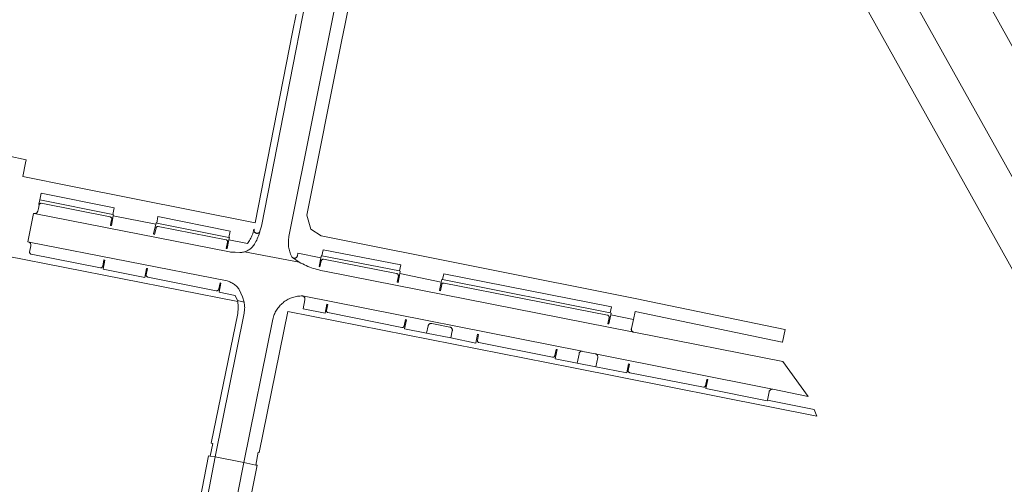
# Model space of a CAD drawing. Extents: x 146402 to 164798, y 455483 to 464134.
# Tile 158 of 256: x 156614 to 156768, y 459173 to 459245. Entities that reach past the tile are written whole.
import ezdxf

# ---------------------------------------------------------------- set-up
doc = ezdxf.new("R2010")
doc.units = 0
doc.header["$LTSCALE"] = 0.2
for name, color, linetype, lineweight in [('B-XX-VH-VERHARDING_ASFALT-GV', 252, 'CONTINUOUS', 18), ('B-XX-VH-VERHARDING_BETONSTRAATSTEEN-GV', 252, 'CONTINUOUS', 18), ('B-XX-VH-VERHARDING_HALFVERHARDING-GV', 252, 'CONTINUOUS', 18), ('B-XX-VH-VERHARDING_TEGEL-GV', 252, 'CONTINUOUS', 18)]:
    doc.layers.add(name, color=color, linetype=linetype, lineweight=lineweight)

msp = doc.modelspace()

# ---------------------------------------------------------------- linework, layer by layer
at = {"layer": 'B-XX-VH-VERHARDING_ASFALT-GV'}
for points in [[(156972.984, 458855.992), (156892.44, 459000), (156875.331, 459030.59), (156775.861, 459208.62), (156680.212, 459379.682), (156671.156, 459395.87), (156666.585, 459404.179), (156666.142, 459404.984), (156660.912, 459414.175), (156655.366, 459423.127), (156651.77, 459428.202), (156647.917, 459432.672), (156644.005, 459436.877), (156640.952, 459439.917)], [(156624.557, 459439.26), (156628.161, 459436.114), (156629.548, 459434.87), (156633.6, 459431.205), (156636.39, 459428.447), (156638.942, 459425.561), (156641.162, 459422.922), (156642.994, 459420.483), (156645.544, 459416.795), (156647.945, 459413.163), (156649.565, 459410.314), (156651.306, 459407.309), (156652.658, 459404.454), (156672.692, 459377.882), (156673.68, 459376.728), (156674.59, 459375.365), (156675.714, 459373.504), (156859.317, 459044.848), (156884.372, 459000), (156966.734, 458852.58)]]:
    msp.add_lwpolyline(points, dxfattribs=at)
at = {"layer": 'B-XX-VH-VERHARDING_BETONSTRAATSTEEN-GV'}
msp.add_lwpolyline([(156663.186, 459270.778), (156651.869, 459213.086), (156651.622, 459212.299), (156651.616, 459212.28), (156651.593, 459212.224), (156651.557, 459212.06), (156651.484, 459211.824), (156651.403, 459211.59), (156651.315, 459211.359), (156651.219, 459211.131), (156651.117, 459210.906), (156651.006, 459210.684), (156650.889, 459210.466), (156650.765, 459210.252), (156650.679, 459210.113), (156650.586, 459209.994), (156650.486, 459209.88), (156650.381, 459209.771), (156650.27, 459209.668), (156650.153, 459209.571), (156650.032, 459209.48), (156649.906, 459209.396), (156649.776, 459209.318), (156649.642, 459209.248), (156649.504, 459209.185), (156649.363, 459209.128), (156649.22, 459209.08), (156657.775, 459207.477), (156657.518, 459207.633), (156657.265, 459207.795), (156657.017, 459207.964), (156656.773, 459208.139), (156656.759, 459208.147), (156656.708, 459208.182), (156656.661, 459208.223), (156656.621, 459208.27), (156656.586, 459208.321), (156656.559, 459208.377), (156656.489, 459208.528), (156656.412, 459208.712), (156656.342, 459208.899), (156656.28, 459209.088), (156656.225, 459209.28), (156656.178, 459209.473), (156656.139, 459209.669), (156656.108, 459209.866), (156656.085, 459210.064), (156656.07, 459210.262), (156656.063, 459210.462), (156656.063, 459210.661), (156656.072, 459210.86), (156656.089, 459211.059), (156656.113, 459211.256), (156656.146, 459211.453), (156667.706, 459269.114)], dxfattribs=at)
for points in [[(156628.658, 459214.909), (156617.255, 459217.206), (156617.1, 459216.495), (156617.172, 459216.466), (156617.197, 459216.513), (156617.229, 459216.555), (156617.266, 459216.592), (156617.309, 459216.622), (156617.356, 459216.646), (156617.406, 459216.663), (156617.458, 459216.672), (156628.266, 459214.519), (156628.29, 459214.514), (156628.334, 459214.499), (156628.375, 459214.477), (156628.411, 459214.447), (156628.442, 459214.413), (156628.466, 459214.373), (156628.483, 459214.33), (156628.493, 459214.284), (156628.494, 459214.238), (156628.488, 459214.192), (156628.418, 459213.839), (156628.289, 459213.192), (156628.443, 459213.175), (156628.737, 459214.685), (156628.787, 459214.875)], [(156628.266, 459214.519), (156617.458, 459216.672), (156617.406, 459216.663), (156617.356, 459216.646), (156617.309, 459216.622), (156617.266, 459216.592), (156617.229, 459216.555), (156617.197, 459216.513), (156617.172, 459216.466), (156617.155, 459216.416), (156617.152, 459216.406), (156617.039, 459215.864), (156616.951, 459215.443), (156616.949, 459215.435), (156616.931, 459215.374), (156616.906, 459215.317), (156616.873, 459215.263), (156616.834, 459215.213), (156616.789, 459215.169), (156616.738, 459215.131), (156616.684, 459215.099), (156616.625, 459215.075), (156616.565, 459215.058), (156616.502, 459215.049), (156616.439, 459215.048), (156616.376, 459215.055), (156646.861, 459209.054), (156647.034, 459209.046), (156647.774, 459209.005), (156648.513, 459208.956), (156648.626, 459208.964), (156648.777, 459208.981), (156648.926, 459209.006), (156649.074, 459209.039), (156649.22, 459209.08), (156649.363, 459209.128), (156649.504, 459209.185), (156649.642, 459209.248), (156649.776, 459209.318), (156649.906, 459209.396), (156650.032, 459209.48), (156650.153, 459209.571), (156650.27, 459209.668), (156650.381, 459209.771), (156650.486, 459209.88), (156650.586, 459209.994), (156650.679, 459210.113), (156650.765, 459210.252), (156650.889, 459210.466), (156651.006, 459210.684), (156651.117, 459210.906), (156651.219, 459211.131), (156651.315, 459211.359), (156651.403, 459211.59), (156651.484, 459211.824), (156651.557, 459212.06), (156651.593, 459212.224), (156651.562, 459212.171), (156651.525, 459212.122), (156651.482, 459212.079), (156651.434, 459212.042), (156651.381, 459212.011), (156651.324, 459211.988), (156651.265, 459211.972), (156651.205, 459211.964), (156651.144, 459211.963), (156651.083, 459211.971), (156651.024, 459211.987), (156650.967, 459212.01), (156650.914, 459212.041), (156650.866, 459212.078), (156650.822, 459212.121), (156650.785, 459212.169), (156650.754, 459212.222), (156650.731, 459212.279), (156650.715, 459212.338), (156650.707, 459212.398), (156650.707, 459212.459), (156650.714, 459212.52), (156650.73, 459212.579), (156650.672, 459212.594), (156650.496, 459211.89), (156650.455, 459211.773), (156650.382, 459211.585), (156650.302, 459211.401), (156650.214, 459211.22), (156650.119, 459211.042), (156650.017, 459210.868), (156649.909, 459210.698), (156649.794, 459210.533), (156649.672, 459210.373), (156646.787, 459210.957), (156646.514, 459209.577), (156646.346, 459209.61), (156646.562, 459210.597), (156646.568, 459210.646), (156646.565, 459210.695), (156646.555, 459210.743), (156646.538, 459210.789), (156646.513, 459210.831), (156646.481, 459210.869), (156646.444, 459210.901), (156646.402, 459210.927), (156646.356, 459210.946), (156646.349, 459210.948), (156635.759, 459213.048), (156635.71, 459213.052), (156635.661, 459213.049), (156635.612, 459213.038), (156635.567, 459213.019), (156635.525, 459212.993), (156635.488, 459212.96), (156635.456, 459212.922), (156635.431, 459212.879), (156635.413, 459212.833), (156635.404, 459212.792), (156635.193, 459211.809), (156635.032, 459211.866), (156635.365, 459213.375), (156628.737, 459214.685), (156628.443, 459213.175), (156628.289, 459213.192), (156628.418, 459213.839), (156628.488, 459214.192), (156628.494, 459214.238), (156628.493, 459214.284), (156628.483, 459214.33), (156628.466, 459214.373), (156628.442, 459214.413), (156628.411, 459214.447), (156628.375, 459214.477), (156628.334, 459214.499), (156628.29, 459214.514)], [(156616.376, 459215.055), (156616.286, 459215.068), (156615.392, 459210.619), (156615.601, 459210.578), (156646.489, 459204.525), (156646.645, 459204.482), (156646.798, 459204.431), (156646.949, 459204.373), (156647.097, 459204.307), (156647.242, 459204.234), (156647.382, 459204.154), (156647.519, 459204.067), (156647.65, 459203.974), (156647.778, 459203.874), (156647.9, 459203.768), (156648.017, 459203.656), (156648.128, 459203.539), (156648.233, 459203.416), (156648.332, 459203.288), (156648.398, 459203.194), (156648.916, 459202.033), (156649.141, 459201.243), (156649.147, 459201.218), (156649.182, 459201.051), (156649.209, 459200.881), (156649.229, 459200.711), (156649.24, 459200.54), (156649.244, 459200.368), (156649.24, 459200.197), (156649.227, 459200.026), (156649.207, 459199.856), (156649.178, 459199.687), (156649.142, 459199.519), (156644.66, 459177.059), (156649.105, 459176.171), (156653.637, 459198.558), (156653.683, 459198.745), (156653.737, 459198.931), (156653.799, 459199.114), (156653.868, 459199.294), (156653.945, 459199.471), (156654.028, 459199.645), (156654.119, 459199.815), (156654.217, 459199.981), (156654.322, 459200.143), (156654.433, 459200.301), (156654.551, 459200.454), (156654.675, 459200.602), (156654.805, 459200.744), (156654.941, 459200.881), (156655.083, 459201.013), (156655.229, 459201.138), (156655.381, 459201.257), (156655.538, 459201.37), (156655.699, 459201.476), (156655.864, 459201.576), (156656.034, 459201.668), (156656.207, 459201.753), (156656.383, 459201.832), (156656.563, 459201.902), (156656.745, 459201.966), (156656.93, 459202.021), (156657.117, 459202.069), (156657.306, 459202.109), (156657.496, 459202.142), (156657.688, 459202.166), (156657.88, 459202.183), (156658.073, 459202.191), (156658.266, 459202.191), (156658.287, 459202.191), (156701.915, 459193.56), (156702.04, 459193.535), (156703.976, 459193.161), (156731.651, 459187.627), (156731.679, 459187.622), (156737.182, 459186.514), (156733.245, 459191.946), (156709.997, 459196.523), (156661.72, 459206.066), (156661.709, 459206.068), (156661.413, 459206.119), (156661.119, 459206.178), (156660.826, 459206.245), (156660.535, 459206.319), (156660.246, 459206.401), (156659.96, 459206.491), (156659.676, 459206.589), (156659.394, 459206.694), (156659.116, 459206.806), (156658.841, 459206.926), (156658.569, 459207.053), (156658.3, 459207.187), (156658.036, 459207.329), (156657.775, 459207.477), (156649.22, 459209.08), (156649.074, 459209.039), (156648.926, 459209.006), (156648.777, 459208.981), (156648.626, 459208.964), (156648.513, 459208.956), (156647.774, 459209.005), (156647.034, 459209.046), (156646.861, 459209.054)], [(156635.508, 459213.574), (156635.413, 459213.588), (156635.365, 459213.375), (156635.032, 459211.866), (156635.193, 459211.809), (156635.404, 459212.792), (156635.413, 459212.833), (156635.431, 459212.879), (156635.456, 459212.922), (156635.488, 459212.96), (156635.525, 459212.993), (156635.567, 459213.019), (156635.612, 459213.038), (156635.661, 459213.049), (156635.71, 459213.052), (156635.759, 459213.048), (156646.349, 459210.948), (156646.356, 459210.946), (156646.402, 459210.927), (156646.444, 459210.901), (156646.481, 459210.869), (156646.513, 459210.831), (156646.538, 459210.789), (156646.555, 459210.743), (156646.565, 459210.695), (156646.568, 459210.646), (156646.562, 459210.597), (156646.346, 459209.61), (156646.514, 459209.577), (156646.787, 459210.957), (156646.859, 459211.31), (156646.746, 459211.332)], [(156646.489, 459204.525), (156615.601, 459210.578), (156615.642, 459210.553), (156615.695, 459210.512), (156615.742, 459210.464), (156615.783, 459210.412), (156615.817, 459210.355), (156615.845, 459210.294), (156615.865, 459210.231), (156615.877, 459210.165), (156615.882, 459210.099), (156615.878, 459210.032), (156615.673, 459209.038), (156615.68, 459208.983), (156615.696, 459208.929), (156615.718, 459208.878), (156615.748, 459208.831), (156615.784, 459208.789), (156615.826, 459208.752), (156615.873, 459208.721), (156615.915, 459208.701), (156626.731, 459206.58), (156626.782, 459206.578), (156626.833, 459206.583), (156626.882, 459206.597), (156626.929, 459206.617), (156626.972, 459206.645), (156627.01, 459206.68), (156627.042, 459206.719), (156627.067, 459206.764), (156627.086, 459206.811), (156627.091, 459206.831), (156627.275, 459207.805), (156627.425, 459207.791), (156627.141, 459206.351), (156633.643, 459205.069), (156633.912, 459206.485), (156634.073, 459206.465), (156633.881, 459205.49), (156633.874, 459205.443), (156633.874, 459205.396), (156633.883, 459205.349), (156633.9, 459205.304), (156633.923, 459205.263), (156633.953, 459205.226), (156633.989, 459205.195), (156634.03, 459205.17), (156634.074, 459205.153), (156634.106, 459205.145), (156644.808, 459203.01), (156644.859, 459203.002), (156644.91, 459203.003), (156644.961, 459203.011), (156645.01, 459203.027), (156645.056, 459203.05), (156645.097, 459203.08), (156645.134, 459203.117), (156645.164, 459203.158), (156645.188, 459203.204), (156645.204, 459203.252), (156645.211, 459203.288), (156645.395, 459204.23), (156645.53, 459204.204), (156645.248, 459202.783), (156647.775, 459202.271), (156648.106, 459201.458), (156649.141, 459201.243), (156648.916, 459202.033), (156648.398, 459203.194), (156648.332, 459203.288), (156648.233, 459203.416), (156648.128, 459203.539), (156648.017, 459203.656), (156647.9, 459203.768), (156647.778, 459203.874), (156647.65, 459203.974), (156647.519, 459204.067), (156647.382, 459204.154), (156647.242, 459204.234), (156647.097, 459204.307), (156646.949, 459204.373), (156646.798, 459204.431), (156646.645, 459204.482)], [(156661.146, 459208.14), (156657.563, 459208.849), (156657.466, 459208.435), (156657.462, 459208.422), (156657.44, 459208.364), (156657.411, 459208.309), (156657.375, 459208.258), (156657.333, 459208.213), (156657.286, 459208.173), (156657.233, 459208.14), (156657.177, 459208.114), (156657.118, 459208.095), (156657.057, 459208.084), (156656.995, 459208.081), (156656.933, 459208.086), (156656.873, 459208.099), (156656.815, 459208.119), (156656.773, 459208.139), (156657.017, 459207.964), (156657.265, 459207.795), (156657.518, 459207.633), (156657.775, 459207.477), (156658.036, 459207.329), (156658.3, 459207.187), (156658.569, 459207.053), (156658.841, 459206.926), (156659.116, 459206.806), (156659.394, 459206.694), (156659.676, 459206.589), (156659.96, 459206.491), (156660.246, 459206.401), (156660.535, 459206.319), (156660.826, 459206.245), (156661.119, 459206.178), (156661.413, 459206.119), (156661.709, 459206.068), (156661.72, 459206.066), (156709.997, 459196.523), (156709.937, 459196.537), (156709.879, 459196.558), (156709.824, 459196.587), (156709.773, 459196.622), (156709.728, 459196.664), (156709.688, 459196.711), (156709.655, 459196.763), (156709.628, 459196.819), (156709.609, 459196.878), (156709.598, 459196.939), (156709.595, 459197.001), (156709.6, 459197.062), (156709.61, 459197.114), (156709.945, 459198.529), (156706.392, 459199.233), (156706.082, 459197.816), (156705.952, 459197.855), (156706.136, 459198.824), (156706.14, 459198.874), (156706.135, 459198.923), (156706.123, 459198.972), (156706.103, 459199.018), (156706.077, 459199.06), (156706.043, 459199.097), (156706.005, 459199.128), (156705.962, 459199.153), (156705.915, 459199.171), (156705.895, 459199.176), (156680.36, 459204.198), (156680.314, 459204.209), (156680.267, 459204.212), (156680.22, 459204.206), (156680.175, 459204.193), (156680.133, 459204.173), (156680.094, 459204.146), (156680.061, 459204.112), (156680.034, 459204.074), (156680.014, 459204.031), (156680.004, 459203.998), (156679.786, 459203.015), (156679.641, 459203.045), (156679.916, 459204.347), (156673.446, 459205.676), (156673.186, 459204.315), (156673.052, 459204.352), (156673.234, 459205.333), (156673.236, 459205.383), (156673.229, 459205.433), (156673.215, 459205.481), (156673.193, 459205.527), (156673.165, 459205.568), (156673.13, 459205.604), (156673.09, 459205.635), (156673.046, 459205.659), (156672.998, 459205.675), (156672.962, 459205.682), (156661.56, 459207.947), (156661.525, 459207.942), (156661.464, 459207.927), (156661.406, 459207.904), (156661.351, 459207.874), (156661.301, 459207.837), (156661.255, 459207.794), (156661.216, 459207.745), (156661.183, 459207.692), (156660.994, 459206.727), (156660.865, 459206.763)], [(156661.31, 459208.464), (156661.222, 459208.482), (156661.146, 459208.14), (156660.865, 459206.763), (156660.994, 459206.727), (156661.183, 459207.692), (156661.216, 459207.745), (156661.255, 459207.794), (156661.301, 459207.837), (156661.351, 459207.874), (156661.406, 459207.904), (156661.464, 459207.927), (156661.525, 459207.942), (156661.56, 459207.947), (156672.962, 459205.682), (156672.998, 459205.675), (156673.046, 459205.659), (156673.09, 459205.635), (156673.13, 459205.604), (156673.165, 459205.568), (156673.193, 459205.527), (156673.215, 459205.481), (156673.229, 459205.433), (156673.236, 459205.383), (156673.234, 459205.333), (156673.052, 459204.352), (156673.186, 459204.315), (156673.446, 459205.676), (156673.517, 459206.071), (156673.404, 459206.091)], [(156680.117, 459204.736), (156680.008, 459204.759), (156679.916, 459204.347), (156679.641, 459203.045), (156679.786, 459203.015), (156680.004, 459203.998), (156680.014, 459204.031), (156680.034, 459204.074), (156680.061, 459204.112), (156680.094, 459204.146), (156680.133, 459204.173), (156680.175, 459204.193), (156680.22, 459204.206), (156680.267, 459204.212), (156680.314, 459204.209), (156680.36, 459204.198), (156705.895, 459199.176), (156705.915, 459199.171), (156705.962, 459199.153), (156706.005, 459199.128), (156706.043, 459199.097), (156706.077, 459199.06), (156706.103, 459199.018), (156706.123, 459198.972), (156706.135, 459198.923), (156706.14, 459198.874), (156706.136, 459198.824), (156705.952, 459197.855), (156706.082, 459197.816), (156706.392, 459199.233), (156706.46, 459199.524), (156706.309, 459199.562)], [(156701.915, 459193.56), (156658.287, 459202.191), (156658.348, 459202.166), (156658.406, 459202.133), (156658.46, 459202.094), (156658.509, 459202.049), (156658.551, 459201.998), (156658.588, 459201.942), (156658.617, 459201.883), (156658.639, 459201.82), (156658.653, 459201.755), (156658.66, 459201.689), (156658.658, 459201.623), (156658.651, 459201.568), (156658.355, 459200.183), (156661.785, 459199.482), (156662.069, 459200.908), (156662.215, 459200.866), (156662.016, 459199.936), (156662.007, 459199.89), (156662.006, 459199.844), (156662.014, 459199.798), (156662.029, 459199.754), (156662.051, 459199.713), (156662.08, 459199.677), (156662.115, 459199.646), (156662.154, 459199.621), (156662.197, 459199.604), (156662.244, 459199.594), (156673.792, 459197.272), (156673.837, 459197.264), (156673.882, 459197.263), (156673.927, 459197.27), (156673.97, 459197.286), (156674.009, 459197.308), (156674.044, 459197.337), (156674.074, 459197.372), (156674.097, 459197.411), (156674.112, 459197.453), (156674.12, 459197.498), (156674.121, 459197.522), (156674.322, 459198.489), (156674.495, 459198.463), (156674.179, 459197.036), (156677.637, 459196.374), (156677.874, 459197.506), (156677.89, 459197.568), (156677.914, 459197.627), (156677.946, 459197.682), (156677.984, 459197.734), (156678.027, 459197.78), (156678.077, 459197.82), (156678.131, 459197.854), (156678.189, 459197.881), (156678.25, 459197.9), (156678.312, 459197.911), (156678.376, 459197.915), (156678.44, 459197.911), (156678.457, 459197.908), (156681.293, 459197.33), (156681.353, 459197.311), (156681.409, 459197.284), (156681.462, 459197.25), (156681.51, 459197.21), (156681.552, 459197.164), (156681.589, 459197.113), (156681.618, 459197.058), (156681.641, 459196.999), (156681.655, 459196.938), (156681.662, 459196.876), (156681.661, 459196.814), (156681.652, 459196.752), (156681.649, 459196.74), (156681.422, 459195.637), (156685.344, 459194.825), (156685.601, 459196.245), (156685.735, 459196.197), (156685.572, 459195.257), (156685.565, 459195.21), (156685.566, 459195.162), (156685.575, 459195.115), (156685.592, 459195.07), (156685.616, 459195.028), (156685.646, 459194.991), (156685.682, 459194.96), (156685.723, 459194.935), (156685.768, 459194.917), (156685.814, 459194.907), (156685.818, 459194.906), (156697.293, 459192.626), (156697.342, 459192.62), (156697.392, 459192.622), (156697.441, 459192.632), (156697.488, 459192.649), (156697.531, 459192.674), (156697.57, 459192.705), (156697.603, 459192.742), (156697.63, 459192.784), (156697.65, 459192.83), (156697.662, 459192.878), (156697.664, 459192.892), (156697.846, 459193.843), (156698.004, 459193.806), (156697.711, 459192.388), (156701.165, 459191.69), (156701.437, 459193.127), (156701.444, 459193.187), (156701.458, 459193.245), (156701.48, 459193.301), (156701.509, 459193.354), (156701.545, 459193.402), (156701.587, 459193.445), (156701.635, 459193.482), (156701.687, 459193.513), (156701.742, 459193.536), (156701.8, 459193.552), (156701.86, 459193.56)], [(156731.651, 459187.627), (156703.976, 459193.161), (156704.037, 459193.141), (156704.095, 459193.113), (156704.15, 459193.078), (156704.199, 459193.036), (156704.244, 459192.989), (156704.282, 459192.937), (156704.313, 459192.88), (156704.337, 459192.82), (156704.353, 459192.758), (156704.362, 459192.694), (156704.363, 459192.629), (156704.356, 459192.569), (156704.073, 459191.128), (156708.877, 459190.173), (156709.158, 459191.57), (156709.305, 459191.54), (156709.102, 459190.561), (156709.099, 459190.512), (156709.104, 459190.463), (156709.116, 459190.415), (156709.137, 459190.37), (156709.164, 459190.329), (156709.197, 459190.292), (156709.236, 459190.262), (156709.28, 459190.238), (156709.326, 459190.222), (156709.36, 459190.215), (156720.841, 459187.94), (156720.898, 459187.947), (156720.954, 459187.962), (156721.007, 459187.984), (156721.057, 459188.014), (156721.102, 459188.05), (156721.141, 459188.092), (156721.174, 459188.139), (156721.197, 459188.182), (156721.405, 459189.164), (156721.525, 459189.138), (156721.242, 459187.724), (156730.809, 459185.821), (156730.831, 459185.913), (156731.101, 459187.231), (156731.116, 459187.292), (156731.139, 459187.35), (156731.168, 459187.405), (156731.205, 459187.455), (156731.248, 459187.501), (156731.296, 459187.54), (156731.349, 459187.573), (156731.405, 459187.6), (156731.465, 459187.618), (156731.526, 459187.629), (156731.589, 459187.632)], [(156649.105, 459176.171), (156644.66, 459177.059), (156642.797, 459167.567), (156647.253, 459166.703)]]:
    msp.add_lwpolyline(points, close=True, dxfattribs=at)
at = {"layer": 'B-XX-VH-VERHARDING_HALFVERHARDING-GV'}
msp.add_lwpolyline([(156752.391, 459271.08), (156842.11, 459110.23), (156843.475, 459110.981), (156850.5, 459114.892), (156775.019, 459249.734), (156760.613, 459275.686), (156753.406, 459271.7)], close=True, dxfattribs=at)
at = {"layer": 'B-XX-VH-VERHARDING_TEGEL-GV'}
for points in [[(156667.706, 459269.114), (156656.146, 459211.453), (156656.113, 459211.256), (156656.089, 459211.059), (156656.072, 459210.86), (156656.063, 459210.661), (156656.063, 459210.462), (156656.07, 459210.262), (156656.085, 459210.064), (156656.108, 459209.866), (156656.139, 459209.669), (156656.178, 459209.473), (156656.225, 459209.28), (156656.28, 459209.088), (156656.342, 459208.899), (156656.412, 459208.712), (156656.489, 459208.528), (156656.559, 459208.377), (156656.586, 459208.321), (156656.621, 459208.27), (156656.661, 459208.223), (156656.708, 459208.182), (156656.759, 459208.147), (156656.773, 459208.139), (156656.815, 459208.119), (156656.873, 459208.099), (156656.933, 459208.086), (156656.995, 459208.081), (156657.057, 459208.084), (156657.118, 459208.095), (156657.177, 459208.114), (156657.233, 459208.14), (156657.286, 459208.173), (156657.333, 459208.213), (156657.375, 459208.258), (156657.411, 459208.309), (156657.44, 459208.364), (156657.462, 459208.422), (156657.466, 459208.435), (156657.563, 459208.849), (156661.146, 459208.14), (156661.222, 459208.482), (156661.31, 459208.464), (156661.503, 459209.412), (156673.596, 459207.04), (156673.404, 459206.091), (156673.517, 459206.071), (156673.446, 459205.676), (156679.916, 459204.347), (156680.008, 459204.759), (156680.117, 459204.736), (156680.315, 459205.654), (156706.507, 459200.48), (156706.309, 459199.562), (156706.46, 459199.524), (156706.392, 459199.233), (156709.945, 459198.529), (156710.18, 459199.76), (156733.147, 459194.965), (156733.171, 459194.96), (156733.597, 459196.934), (156733.578, 459196.938), (156712.71, 459201.291), (156710.432, 459201.766), (156661.195, 459211.562), (156659.559, 459212.597), (156658.97, 459214.826), (156664.38, 459241.924), (156664.923, 459244.643), (156670.431, 459272.229)], [(156612.154, 459208.417), (156648.18, 459201.317), (156648.201, 459201.062), (156648.214, 459200.806), (156648.22, 459200.551), (156648.217, 459200.295), (156648.206, 459200.039), (156648.188, 459199.784), (156648.161, 459199.53), (156648.154, 459199.475), (156644.006, 459179.227), (156644.251, 459179.163), (156643.84, 459177.177), (156644.66, 459177.059), (156649.142, 459199.519), (156649.178, 459199.687), (156649.207, 459199.856), (156649.227, 459200.026), (156649.24, 459200.197), (156649.244, 459200.368), (156649.24, 459200.54), (156649.229, 459200.711), (156649.209, 459200.881), (156649.182, 459201.051), (156649.147, 459201.218), (156649.141, 459201.243), (156648.106, 459201.458), (156647.775, 459202.271), (156645.248, 459202.783), (156645.53, 459204.204), (156645.395, 459204.23), (156645.211, 459203.288), (156645.204, 459203.252), (156645.188, 459203.204), (156645.164, 459203.158), (156645.134, 459203.117), (156645.097, 459203.08), (156645.056, 459203.05), (156645.01, 459203.027), (156644.961, 459203.011), (156644.91, 459203.003), (156644.859, 459203.002), (156644.808, 459203.01), (156634.106, 459205.145), (156634.074, 459205.153), (156634.03, 459205.17), (156633.989, 459205.195), (156633.953, 459205.226), (156633.923, 459205.263), (156633.9, 459205.304), (156633.883, 459205.349), (156633.874, 459205.396), (156633.874, 459205.443), (156633.881, 459205.49), (156634.073, 459206.465), (156633.912, 459206.485), (156633.643, 459205.069), (156627.141, 459206.351), (156627.425, 459207.791), (156627.275, 459207.805), (156627.091, 459206.831), (156627.086, 459206.811), (156627.067, 459206.764), (156627.042, 459206.719), (156627.01, 459206.68), (156626.972, 459206.645), (156626.929, 459206.617), (156626.882, 459206.597), (156626.833, 459206.583), (156626.782, 459206.578), (156626.731, 459206.58), (156615.915, 459208.701), (156615.873, 459208.721), (156615.826, 459208.752), (156615.784, 459208.789), (156615.748, 459208.831), (156615.718, 459208.878), (156615.696, 459208.929), (156615.68, 459208.983), (156615.673, 459209.038), (156615.878, 459210.032), (156615.882, 459210.099), (156615.877, 459210.165), (156615.865, 459210.231), (156615.845, 459210.294), (156615.817, 459210.355), (156615.783, 459210.412), (156615.742, 459210.464), (156615.695, 459210.512), (156615.642, 459210.553), (156615.601, 459210.578), (156615.392, 459210.619), (156616.286, 459215.068), (156616.376, 459215.055), (156616.439, 459215.048), (156616.502, 459215.049), (156616.565, 459215.058), (156616.625, 459215.075), (156616.684, 459215.099), (156616.738, 459215.131), (156616.789, 459215.169), (156616.834, 459215.213), (156616.873, 459215.263), (156616.906, 459215.317), (156616.931, 459215.374), (156616.949, 459215.435), (156616.951, 459215.443), (156617.039, 459215.864), (156617.152, 459216.406), (156617.155, 459216.416), (156617.172, 459216.466), (156617.1, 459216.495), (156617.255, 459217.206), (156617.46, 459218.23), (156628.863, 459215.933), (156628.658, 459214.909), (156628.787, 459214.875), (156628.737, 459214.685), (156635.365, 459213.375), (156635.413, 459213.588), (156635.508, 459213.574), (156635.704, 459214.582), (156646.976, 459212.329), (156646.746, 459211.332), (156646.859, 459211.31), (156646.787, 459210.957), (156649.672, 459210.373), (156649.794, 459210.533), (156649.909, 459210.698), (156650.017, 459210.868), (156650.119, 459211.042), (156650.214, 459211.22), (156650.302, 459211.401), (156650.382, 459211.585), (156650.455, 459211.773), (156650.496, 459211.89), (156650.672, 459212.594), (156650.73, 459212.579), (156650.714, 459212.52), (156650.707, 459212.459), (156650.707, 459212.398), (156650.715, 459212.338), (156650.731, 459212.279), (156650.754, 459212.222), (156650.785, 459212.169), (156650.822, 459212.121), (156650.866, 459212.078), (156650.914, 459212.041), (156650.967, 459212.01), (156651.024, 459211.987), (156651.083, 459211.971), (156651.144, 459211.963), (156651.205, 459211.964), (156651.265, 459211.972), (156651.324, 459211.988), (156651.381, 459212.011), (156651.434, 459212.042), (156651.482, 459212.079), (156651.525, 459212.122), (156651.562, 459212.171), (156651.593, 459212.224), (156651.616, 459212.28), (156651.622, 459212.299), (156651.869, 459213.086), (156663.186, 459270.778)], [(156657.275, 459246.199), (156656.723, 459243.376), (156650.903, 459213.626), (156622.392, 459219.282), (156614.602, 459220.825), (156615.046, 459222.979), (156615.143, 459223.449), (156612.264, 459224.061)]]:
    msp.add_lwpolyline(points, dxfattribs=at)
for points in [[(156658.348, 459202.166), (156658.287, 459202.191), (156658.266, 459202.191), (156658.073, 459202.191), (156657.88, 459202.183), (156657.688, 459202.166), (156657.496, 459202.142), (156657.306, 459202.109), (156657.117, 459202.069), (156656.93, 459202.021), (156656.745, 459201.966), (156656.563, 459201.902), (156656.383, 459201.832), (156656.207, 459201.753), (156656.034, 459201.668), (156655.864, 459201.576), (156655.699, 459201.476), (156655.538, 459201.37), (156655.381, 459201.257), (156655.229, 459201.138), (156655.083, 459201.013), (156654.941, 459200.881), (156654.805, 459200.744), (156654.675, 459200.602), (156654.551, 459200.454), (156654.433, 459200.301), (156654.322, 459200.143), (156654.217, 459199.981), (156654.119, 459199.815), (156654.028, 459199.645), (156653.945, 459199.471), (156653.868, 459199.294), (156653.799, 459199.114), (156653.737, 459198.931), (156653.683, 459198.745), (156653.637, 459198.558), (156649.105, 459176.171), (156650.964, 459175.797), (156651.344, 459177.792), (156651.488, 459177.766), (156656.004, 459199.762), (156700.314, 459191.011), (156738.569, 459183.421), (156738.149, 459184.454), (156730.831, 459185.913), (156730.809, 459185.821), (156721.242, 459187.724), (156721.525, 459189.138), (156721.405, 459189.164), (156721.197, 459188.182), (156721.174, 459188.139), (156721.141, 459188.092), (156721.102, 459188.05), (156721.057, 459188.014), (156721.007, 459187.984), (156720.954, 459187.962), (156720.898, 459187.947), (156720.841, 459187.94), (156709.36, 459190.215), (156709.326, 459190.222), (156709.28, 459190.238), (156709.236, 459190.262), (156709.197, 459190.292), (156709.164, 459190.329), (156709.137, 459190.37), (156709.116, 459190.415), (156709.104, 459190.463), (156709.099, 459190.512), (156709.102, 459190.561), (156709.305, 459191.54), (156709.158, 459191.57), (156708.877, 459190.173), (156704.073, 459191.128), (156701.165, 459191.69), (156697.711, 459192.388), (156698.004, 459193.806), (156697.846, 459193.843), (156697.664, 459192.892), (156697.662, 459192.878), (156697.65, 459192.83), (156697.63, 459192.784), (156697.603, 459192.742), (156697.57, 459192.705), (156697.531, 459192.674), (156697.488, 459192.649), (156697.441, 459192.632), (156697.392, 459192.622), (156697.342, 459192.62), (156697.293, 459192.626), (156685.818, 459194.906), (156685.814, 459194.907), (156685.768, 459194.917), (156685.723, 459194.935), (156685.682, 459194.96), (156685.646, 459194.991), (156685.616, 459195.028), (156685.592, 459195.07), (156685.575, 459195.115), (156685.566, 459195.162), (156685.565, 459195.21), (156685.572, 459195.257), (156685.735, 459196.197), (156685.601, 459196.245), (156685.344, 459194.825), (156681.422, 459195.637), (156677.637, 459196.374), (156674.179, 459197.036), (156674.495, 459198.463), (156674.322, 459198.489), (156674.121, 459197.522), (156674.12, 459197.498), (156674.112, 459197.453), (156674.097, 459197.411), (156674.074, 459197.372), (156674.044, 459197.337), (156674.009, 459197.308), (156673.97, 459197.286), (156673.927, 459197.27), (156673.882, 459197.263), (156673.837, 459197.264), (156673.792, 459197.272), (156662.244, 459199.594), (156662.197, 459199.604), (156662.154, 459199.621), (156662.115, 459199.646), (156662.08, 459199.677), (156662.051, 459199.713), (156662.029, 459199.754), (156662.014, 459199.798), (156662.006, 459199.844), (156662.007, 459199.89), (156662.016, 459199.936), (156662.215, 459200.866), (156662.069, 459200.908), (156661.785, 459199.482), (156658.355, 459200.183), (156658.651, 459201.568), (156658.658, 459201.623), (156658.66, 459201.689), (156658.653, 459201.755), (156658.639, 459201.82), (156658.617, 459201.883), (156658.588, 459201.942), (156658.551, 459201.998), (156658.509, 459202.049), (156658.46, 459202.094), (156658.406, 459202.133)], [(156643.84, 459177.177), (156643.611, 459177.23), (156641.916, 459168.67), (156641.752, 459167.749), (156642.797, 459167.567), (156644.66, 459177.059)], [(156650.964, 459175.797), (156649.105, 459176.171), (156647.253, 459166.703), (156649.336, 459166.256), (156649.5, 459167.174), (156651.187, 459175.755)]]:
    msp.add_lwpolyline(points, close=True, dxfattribs=at)

doc.saveas('drawing.dxf')
